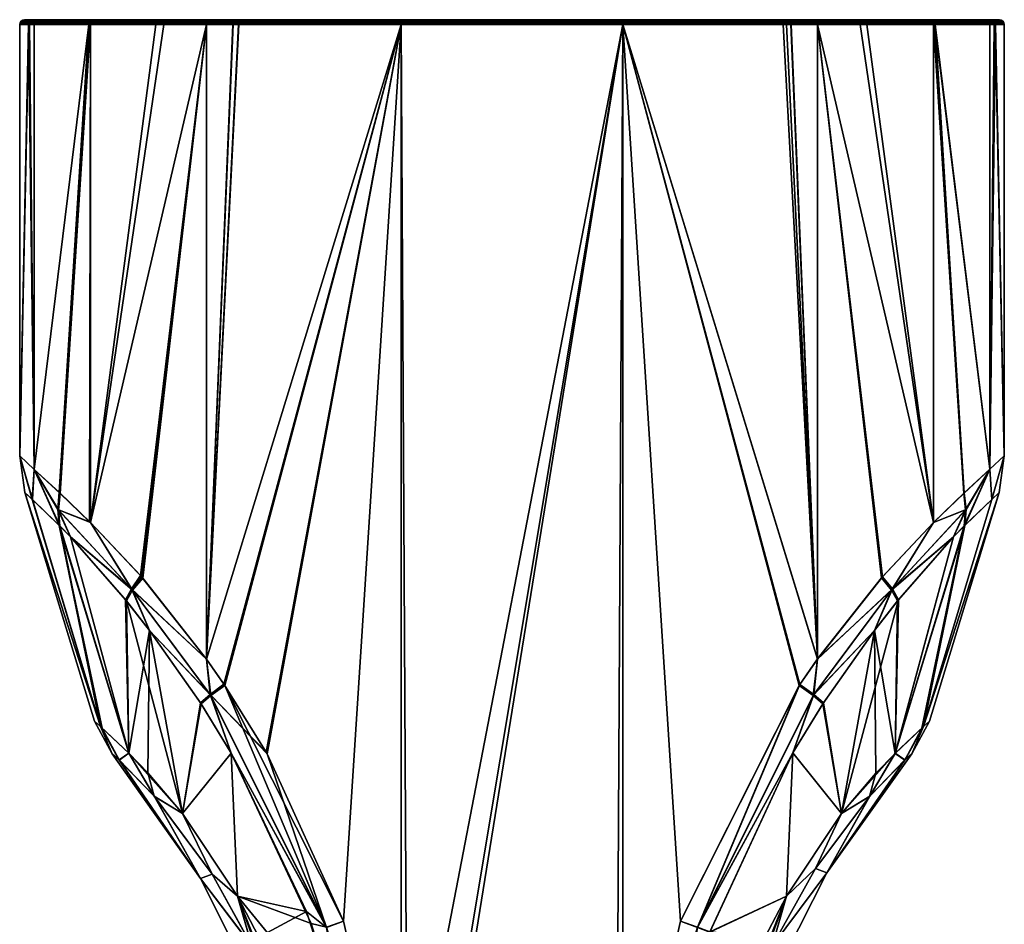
# Model space of a CAD drawing. Header units: centimetres. Extents: x 0.7 to 4.7, y -38.3 to 7.4.
# Tile 17 of 17: x 0.7 to 4.7, y 3.7 to 7.4. Entities that reach past the tile are written whole.
import ezdxf

# ---------------------------------------------------------------- set-up
doc = ezdxf.new("R2010")
doc.units = ezdxf.units.CM
doc.layers.get('0').update_dxf_attribs({"true_color": 0x5890e1})

msp = doc.modelspace()

# ---------------------------------------------------------------- meshes
at = {"color": 251, "true_color": 0x565656}
mesh = msp.add_polyface(dxfattribs=at)
corners = [(0.7323, 7.4413, 30.3458), (0.9734, 7.4413, 29.6971), (0.7254, 7.4367, 30.3448), (0.6785, 5.6437, 31.0387), (0.7155, 7.4224, 31.7048), (0.6785, 7.4224, 31.0387), (0.7387, 7.4224, 31.8452), (0.721, 7.4299, 31.7332), (0.7195, 7.4224, 31.7334), (0.9642, 7.4299, 32.3871), (0.7322, 7.4413, 31.7315), (0.7587, 7.4427, 31.8413), (0.7397, 7.4427, 31.7304), (0.7356, 7.4427, 31.7021), (0.6913, 7.4413, 31.0387), (0.6988, 7.4427, 31.0387), (0.6845, 7.4367, 31.0387), (0.7254, 7.4367, 31.7325), (0.6799, 7.4299, 31.0387), (0.9679, 7.4367, 32.3844), (0.9732, 7.4413, 32.3802), (0.7156, 7.4224, 30.3721), (0.721, 7.4299, 30.3442), (0.7196, 7.4224, 30.344), (0.9644, 7.4299, 29.6901), (0.7357, 7.4427, 30.375), (0.7397, 7.4427, 30.3469), (0.7588, 7.4427, 30.2362), (0.7387, 7.4224, 30.2322), (0.968, 7.4367, 29.6928)]
mesh.append_faces([[corners[k] for k in face] for face in [(0, 1, 2), (3, 4, 5), (6, 7, 8), (6, 9, 7), (10, 11, 12), (13, 10, 12), (13, 14, 10), (13, 15, 14), (14, 16, 10), (10, 16, 17), (16, 18, 17), (17, 18, 7), (19, 17, 7), (5, 4, 18), (18, 4, 7), (7, 4, 8), (11, 10, 20), (20, 10, 17), (5, 18, 21), (21, 18, 22), (23, 22, 24), (22, 18, 2), (15, 25, 14), (14, 25, 0), (16, 0, 2), (18, 16, 2), (25, 26, 0), (0, 26, 27), (28, 23, 24), (23, 21, 22), (14, 0, 16), (22, 2, 29), (27, 1, 0)]], dxfattribs={"color": 251})
mesh = msp.add_polyface(dxfattribs=at)
corners = [(1.5823, 7.4224, 32.7521), (2.2533, 7.4299, 32.8153), (1.5599, 7.4299, 32.7452), (1.5597, 7.426, 32.7462), (1.231, 7.4299, 32.6177), (1.561, 7.4367, 32.7408), (2.2533, 7.4413, 32.8039), (1.587, 7.4427, 32.7323), (1.5627, 7.4413, 32.7341), (1.5644, 7.4427, 32.7269), (1.4563, 7.4427, 32.6958), (0.9732, 7.4413, 32.3802), (2.2533, 7.4367, 32.8107), (1.45, 7.4224, 32.7151), (1.5596, 7.4224, 32.7466), (1.2304, 7.426, 32.6186), (1.5601, 7.4367, 29.3368), (0.9734, 7.4413, 29.6971), (1.5618, 7.4413, 29.3435), (2.2533, 7.4367, 29.2667), (1.559, 7.4299, 29.3324), (2.2533, 7.4299, 29.2621), (1.5829, 7.4224, 29.3252), (1.5588, 7.426, 29.3314), (1.5587, 7.4224, 29.3311), (1.45, 7.4224, 29.3623), (1.2309, 7.426, 29.4585), (1.2314, 7.4299, 29.4595), (1.2821, 7.4427, 29.4536), (1.4563, 7.4427, 29.3816), (1.5636, 7.4427, 29.3508), (1.5875, 7.4427, 29.3449), (2.2533, 7.4413, 29.2735), (4.1384, 7.4427, 29.4533), (0.7357, 7.4427, 30.375), (0.6988, 7.4427, 31.0387), (0.7356, 7.4427, 31.7021), (0.7397, 7.4427, 31.7304)]
mesh.append_faces([[corners[k] for k in face] for face in [(0, 1, 2), (3, 2, 4), (2, 1, 5), (6, 7, 8), (7, 9, 8), (8, 9, 10), (5, 8, 11), (5, 12, 8), (3, 13, 14), (0, 3, 14), (0, 2, 3), (4, 15, 3), (3, 15, 13), (4, 2, 5), (11, 8, 10), (16, 17, 18), (19, 16, 18), (20, 21, 22), (23, 22, 24), (25, 23, 24), (25, 26, 23), (23, 27, 20), (22, 23, 20), (18, 28, 29), (30, 18, 29), (30, 31, 18), (18, 31, 32), (21, 20, 16), (16, 20, 27), (23, 26, 27)]], dxfattribs={"color": 251})
mesh.append_faces([[corners[k] for k in face] for face in [(33, 34, 35), (33, 35, 36), (33, 36, 37)]], dxfattribs={"vtx0": -1, "vtx2": -1, "color": 251})
mesh = msp.add_polyface(dxfattribs=at)
corners = [(1.2304, 7.426, 32.6186), (1.231, 7.4299, 32.6177), (0.9642, 7.4299, 32.3871), (0.9634, 7.426, 32.3879), (0.7387, 7.4224, 31.8452), (0.9639, 7.4224, 32.3891), (0.9706, 7.4224, 32.3976), (1.561, 7.4367, 32.7408), (0.9679, 7.4367, 32.3844), (0.721, 7.4299, 31.7332), (0.9732, 7.4413, 32.3802), (1.4563, 7.4427, 32.6958), (1.2501, 7.4427, 32.6067), (0.9865, 7.4427, 32.385), (0.9792, 7.4427, 32.3757), (0.7587, 7.4427, 31.8413), (0.7254, 7.4367, 31.7325), (1.2401, 7.4224, 32.6245), (1.45, 7.4224, 32.7151), (0.7387, 7.4224, 30.2322), (0.9644, 7.4299, 29.6901), (0.9635, 7.426, 29.6895), (0.9639, 7.4224, 29.6884), (0.9706, 7.4224, 29.6798), (0.968, 7.4367, 29.6928), (0.7254, 7.4367, 30.3448), (0.9734, 7.4413, 29.6971), (1.45, 7.4224, 29.3623), (1.2729, 7.4224, 29.4355), (1.2309, 7.426, 29.4585), (1.2314, 7.4299, 29.4595), (0.7588, 7.4427, 30.2362), (0.9793, 7.4427, 29.7017), (0.9865, 7.4427, 29.6924), (1.2821, 7.4427, 29.4536), (1.5618, 7.4413, 29.3435), (0.721, 7.4299, 30.3442), (1.5601, 7.4367, 29.3368)]
mesh.append_faces([[corners[k] for k in face] for face in [(0, 1, 2), (3, 2, 4), (5, 3, 4), (5, 6, 3), (3, 6, 0), (2, 3, 0), (1, 7, 8), (2, 8, 9), (10, 11, 12), (13, 10, 12), (13, 14, 10), (10, 14, 15), (10, 16, 8), (7, 10, 8), (6, 17, 0), (0, 17, 18), (2, 1, 8), (19, 20, 21), (22, 21, 23), (22, 19, 21), (24, 25, 26), (27, 28, 29), (29, 28, 23), (21, 29, 23), (21, 20, 29), (29, 20, 30), (26, 31, 32), (33, 26, 32), (33, 34, 26), (26, 34, 35), (24, 30, 20), (36, 24, 20), (26, 37, 24), (24, 37, 30)]], dxfattribs={"color": 251})
mesh = msp.add_polyface(dxfattribs=at)
corners = [(2.2533, 7.4224, 32.8167), (3.1677, 7.4299, 32.8153), (2.2533, 7.4299, 32.8153), (2.2533, 7.4412, 32.8042), (3.1677, 7.4413, 32.8039), (2.2533, 7.4413, 32.8039), (2.2533, 7.4367, 32.8107), (3.1677, 7.4412, 32.8042), (1.5823, 7.4224, 32.7521), (2.2533, 7.4302, 32.8152), (1.561, 7.4367, 32.7408), (1.5627, 7.4413, 32.7341), (2.2533, 7.4427, 32.7964), (1.587, 7.4427, 32.7323), (3.1677, 7.4367, 32.8107), (2.2533, 7.4427, 29.281), (3.1677, 7.4413, 29.2735), (2.2533, 7.4413, 29.2735), (2.2533, 7.4302, 29.2622), (3.1677, 7.4299, 29.2621), (2.2533, 7.4299, 29.2621), (2.2533, 7.4367, 29.2667), (3.1677, 7.4302, 29.2622), (1.5618, 7.4413, 29.3435), (2.2533, 7.4412, 29.2732), (1.5601, 7.4367, 29.3368), (1.5875, 7.4427, 29.3449), (2.2533, 7.4224, 29.2607), (1.5829, 7.4224, 29.3252), (4.1384, 7.4427, 29.4533), (1.5636, 7.4427, 29.3508), (1.4563, 7.4427, 29.3816), (1.2821, 7.4427, 29.4536), (0.9865, 7.4427, 29.6924), (0.9793, 7.4427, 29.7017), (0.7588, 7.4427, 30.2362), (0.7397, 7.4427, 30.3469), (0.7357, 7.4427, 30.375), (0.7397, 7.4427, 31.7304), (0.7587, 7.4427, 31.8413), (0.9792, 7.4427, 32.3757), (0.9865, 7.4427, 32.385), (1.2501, 7.4427, 32.6067), (1.4563, 7.4427, 32.6958), (1.5644, 7.4427, 32.7269)]
mesh.append_faces([[corners[k] for k in face] for face in [(0, 2, 8), (2, 9, 10), (10, 9, 6), (11, 6, 3), (5, 11, 3), (5, 12, 13), (21, 23, 24), (21, 18, 25), (25, 18, 20), (24, 23, 17), (26, 15, 17), (20, 27, 28)]], dxfattribs={"color": 251})
mesh.append_faces([[corners[k] for k in face] for face in [(0, 1, 2), (3, 4, 5), (6, 7, 3), (9, 14, 6), (15, 16, 17), (18, 19, 20), (21, 22, 18)]], dxfattribs={"vtx0": -1, "color": 251})
mesh.append_faces([[corners[k] for k in face] for face in [(29, 26, 30), (29, 30, 31), (29, 31, 32), (29, 32, 33), (29, 33, 34), (29, 34, 35), (29, 35, 36), (29, 36, 37), (29, 38, 39), (29, 39, 40), (29, 40, 41), (29, 41, 42), (29, 42, 43), (29, 43, 44), (29, 44, 13)]], dxfattribs={"vtx0": -1, "vtx2": -1, "color": 251})
mesh = msp.add_polyface(dxfattribs=at)
corners = [(3.1677, 7.4367, 32.8107), (3.8583, 7.4413, 32.7341), (3.1677, 7.4412, 32.8042), (3.1677, 7.4302, 32.8152), (3.86, 7.4367, 32.7408), (3.1677, 7.4299, 32.8153), (3.1677, 7.4413, 32.8039), (3.825, 7.4427, 32.7344), (3.1677, 7.4427, 32.7964), (3.1677, 7.4224, 32.8167), (3.8296, 7.4224, 32.7542), (2.2533, 7.4302, 32.8152), (2.2533, 7.4427, 32.7964), (3.8436, 7.4224, 29.3266), (3.1677, 7.4224, 29.2607), (3.1677, 7.4299, 29.2621), (3.1677, 7.4302, 29.2622), (3.8609, 7.4367, 29.3368), (3.1677, 7.4367, 29.2667), (3.8592, 7.4413, 29.3435), (3.1677, 7.4412, 29.2732), (3.1677, 7.4413, 29.2735), (3.1677, 7.4427, 29.281), (3.8389, 7.4427, 29.3463), (2.2533, 7.4412, 29.2732), (2.2533, 7.4224, 29.2607), (4.1384, 7.4427, 29.4533), (2.2533, 7.4427, 29.281), (1.5875, 7.4427, 29.3449), (1.587, 7.4427, 32.7323), (2.2533, 7.4224, 32.8167), (2.2533, 7.4299, 32.8153), (2.2533, 7.4413, 32.8039), (2.2533, 7.4412, 32.8042), (2.2533, 7.4367, 32.8107), (2.2533, 7.4413, 29.2735), (2.2533, 7.4299, 29.2621), (2.2533, 7.4302, 29.2622), (2.2533, 7.4367, 29.2667)]
mesh.append_faces([[corners[k] for k in face] for face in [(0, 1, 2), (0, 3, 4), (4, 3, 5), (2, 1, 6), (7, 8, 6), (5, 9, 10), (13, 14, 15), (15, 16, 17), (17, 16, 18), (19, 18, 20), (21, 19, 20), (21, 22, 23)]], dxfattribs={"color": 251})
mesh.append_faces([[corners[k] for k in face] for face in [(11, 5, 3), (12, 6, 8), (24, 21, 20), (25, 15, 14), (24, 18, 38)]], dxfattribs={"vtx0": -1, "color": 251})
mesh.append_faces([[corners[k] for k in face] for face in [(26, 22, 27), (26, 27, 28), (26, 29, 12), (26, 12, 8)]], dxfattribs={"vtx0": -1, "vtx2": -1, "color": 251})
mesh.append_faces([[corners[k] for k in face] for face in [(30, 9, 5), (11, 31, 5), (12, 32, 6), (33, 2, 6), (34, 0, 2), (11, 3, 0), (27, 22, 21), (24, 35, 21), (25, 36, 15), (37, 16, 15), (38, 18, 16), (24, 20, 18)]], dxfattribs={"vtx2": -1, "color": 251})
mesh = msp.add_polyface(dxfattribs=at)
corners = [(3.86, 7.4367, 32.7408), (4.4478, 7.4413, 32.3802), (3.8583, 7.4413, 32.7341), (3.1677, 7.4367, 32.8107), (3.8611, 7.4299, 32.7452), (3.1677, 7.4299, 32.8153), (3.8296, 7.4224, 32.7542), (3.9709, 7.4224, 32.7151), (4.1906, 7.426, 32.6186), (3.8613, 7.426, 32.7462), (4.19, 7.4299, 32.6177), (4.4531, 7.4367, 32.3844), (4.1649, 7.4427, 32.6101), (3.9646, 7.4427, 32.6958), (3.8565, 7.4427, 32.7269), (3.825, 7.4427, 32.7344), (3.1677, 7.4413, 32.8039), (3.862, 7.4299, 29.3324), (4.1896, 7.4299, 29.4595), (3.8622, 7.426, 29.3314), (3.8436, 7.4224, 29.3266), (3.1677, 7.4299, 29.2621), (3.8609, 7.4367, 29.3368), (3.1677, 7.4413, 29.2735), (3.8389, 7.4427, 29.3463), (3.8592, 7.4413, 29.3435), (3.8574, 7.4427, 29.3508), (3.9646, 7.4427, 29.3816), (4.4476, 7.4413, 29.6971), (3.1677, 7.4367, 29.2667), (4.1901, 7.426, 29.4585), (4.1384, 7.4427, 29.4533), (3.1677, 7.4427, 29.281), (3.1677, 7.4427, 32.7964)]
mesh.append_faces([[corners[k] for k in face] for face in [(0, 1, 2), (3, 0, 2), (4, 5, 6), (7, 8, 9), (10, 11, 0), (4, 0, 5), (4, 10, 0), (4, 9, 10), (4, 6, 9), (1, 12, 2), (2, 12, 13), (14, 2, 13), (14, 15, 2), (2, 15, 16), (10, 9, 8), (17, 18, 19), (20, 17, 19), (20, 21, 17), (17, 21, 22), (18, 17, 22), (23, 24, 25), (24, 26, 25), (25, 26, 27), (27, 28, 25), (25, 28, 22), (29, 25, 22), (30, 19, 18)]], dxfattribs={"color": 251})
mesh.append_faces([[corners[k] for k in face] for face in [(31, 26, 24), (31, 24, 32), (31, 33, 15), (31, 15, 14), (31, 14, 13), (31, 13, 12)]], dxfattribs={"vtx0": -1, "vtx2": -1, "color": 251})
mesh.append_faces([[corners[k] for k in face] for face in [(31, 27, 26)]], dxfattribs={"vtx2": -1, "color": 251})
mesh = msp.add_polyface(dxfattribs=at)
corners = [(4.1384, 7.4427, 29.4533), (4.4417, 7.4427, 29.7017), (4.4344, 7.4427, 29.6924), (4.4531, 7.4367, 32.3844), (4.6956, 7.4367, 31.7325), (4.4478, 7.4413, 32.3802), (4.6822, 7.4224, 31.8452), (4.4568, 7.4299, 32.3871), (4.4576, 7.426, 32.3879), (4.6623, 7.4427, 31.8413), (4.4418, 7.4427, 32.3757), (4.4344, 7.4427, 32.385), (4.1649, 7.4427, 32.6101), (4.4504, 7.4224, 32.3976), (4.1906, 7.426, 32.6186), (4.19, 7.4299, 32.6177), (3.86, 7.4367, 32.7408), (4.4476, 7.4413, 29.6971), (4.6956, 7.4367, 30.3448), (4.453, 7.4367, 29.6928), (3.8609, 7.4367, 29.3368), (4.1896, 7.4299, 29.4595), (4.4566, 7.4299, 29.6901), (4.1901, 7.426, 29.4585), (4.6822, 7.4224, 30.2322), (4.4575, 7.426, 29.6895), (3.9646, 7.4427, 29.3816), (4.6622, 7.4427, 30.2362), (4.4504, 7.4224, 29.6798), (4.6813, 7.4427, 31.7304), (4.6849, 7.4427, 31.7053), (4.7222, 7.4427, 31.0387), (4.6861, 7.4427, 30.3809), (4.6813, 7.4427, 30.3469)]
mesh.append_faces([[corners[k] for k in face] for face in [(3, 4, 5), (6, 7, 8), (5, 9, 10), (11, 5, 10), (11, 12, 5), (13, 8, 14), (14, 8, 7), (15, 7, 3), (15, 14, 7), (16, 3, 5), (17, 18, 19), (20, 19, 21), (21, 22, 23), (24, 25, 22), (17, 26, 0), (2, 17, 0), (2, 1, 17), (17, 1, 27), (19, 20, 17), (22, 21, 19), (28, 23, 25), (25, 23, 22)]], dxfattribs={"color": 251})
mesh.append_faces([[corners[k] for k in face] for face in [(0, 1, 2)]], dxfattribs={"vtx0": -1, "color": 251})
mesh.append_faces([[corners[k] for k in face] for face in [(0, 12, 11), (0, 11, 10), (0, 10, 9), (0, 9, 29), (0, 29, 30), (0, 30, 31), (0, 31, 32), (0, 32, 33), (0, 33, 27), (0, 27, 1)]], dxfattribs={"vtx0": -1, "vtx2": -1, "color": 251})
mesh = msp.add_polyface(dxfattribs=at)
corners = [(4.7425, 7.4224, 31.0387), (4.7411, 7.4299, 31.0387), (4.7051, 7.4224, 31.7081), (4.7, 7.4299, 31.7332), (4.7014, 7.4224, 31.7334), (4.6822, 7.4224, 31.8452), (4.6956, 7.4367, 31.7325), (4.4568, 7.4299, 32.3871), (4.4531, 7.4367, 32.3844), (4.7222, 7.4427, 31.0387), (4.6849, 7.4427, 31.7053), (4.7297, 7.4413, 31.0387), (4.6887, 7.4413, 31.7315), (4.7365, 7.4367, 31.0387), (4.6813, 7.4427, 31.7304), (4.6623, 7.4427, 31.8413), (4.4478, 7.4413, 32.3802), (4.6861, 7.4427, 30.3809), (4.6886, 7.4413, 30.3458), (4.6813, 7.4427, 30.3469), (4.6622, 7.4427, 30.2362), (4.6956, 7.4367, 30.3448), (4.7, 7.4299, 30.3442), (4.453, 7.4367, 29.6928), (4.4566, 7.4299, 29.6901), (4.7063, 7.4224, 30.3781), (4.7013, 7.4224, 30.344), (4.6822, 7.4224, 30.2322), (4.4476, 7.4413, 29.6971)]
mesh.append_faces([[corners[k] for k in face] for face in [(0, 1, 2), (2, 1, 3), (4, 3, 5), (4, 2, 3), (3, 1, 6), (5, 3, 7), (7, 3, 8), (9, 10, 11), (11, 10, 12), (13, 12, 6), (1, 13, 6), (10, 14, 12), (12, 14, 15), (11, 12, 13), (6, 8, 3), (15, 16, 12), (12, 16, 6), (9, 11, 17), (17, 11, 18), (19, 18, 20), (19, 17, 18), (11, 13, 18), (18, 13, 21), (13, 1, 21), (21, 1, 22), (23, 22, 24), (0, 25, 1), (1, 25, 22), (22, 25, 26), (27, 22, 26), (27, 24, 22), (18, 28, 20), (18, 21, 28), (23, 21, 22)]], dxfattribs={"color": 251})
mesh = msp.add_polyface(dxfattribs=at)
corners = [(1.1397, 5.095, 29.53), (1.1151, 5.0499, 29.5876), (0.8877, 5.3098, 29.8635), (0.8362, 5.4227, 29.9244), (0.842, 5.3566, 29.9627), (0.7388, 5.5877, 30.2323), (0.7307, 5.4641, 30.4288), (0.6785, 5.6437, 31.0387), (0.6997, 5.4928, 31.0387), (0.8409, 5.4936, 29.8968), (0.8435, 5.4911, 29.8907), (0.9706, 5.3685, 29.6798), (1.1768, 5.15, 29.4914), (0.7306, 5.4643, 31.6486), (0.7388, 5.5877, 31.8451), (0.8437, 5.3549, 32.1192), (0.8382, 5.4206, 32.1578), (0.8877, 5.3097, 32.2138), (1.1437, 5.0901, 32.5504), (1.1188, 5.0452, 32.4928), (1.1857, 5.1399, 32.5918), (0.9706, 5.3684, 32.3976), (0.9671, 5.372, 32.3931), (0.8458, 5.4889, 32.1918), (1.5217, 4.7022, 29.3408), (2.2533, 7.4224, 29.2607), (1.5227, 4.7008, 29.3405), (1.6957, 4.4212, 29.3023), (1.6963, 4.42, 29.3022), (1.6998, 4.414, 29.3016), (2.0152, 3.7238, 29.2671), (2.0149, 3.7245, 32.8103), (2.2533, 7.4224, 32.8167), (1.5255, 4.6964, 32.7378), (1.45, 4.8057, 32.7151), (1.0116, 4.5277, 31.473), (1.0116, 4.5277, 30.6045)]
mesh.append_faces([[corners[k] for k in face] for face in [(0, 1, 2), (3, 2, 4), (5, 4, 6), (7, 6, 8), (7, 5, 6), (4, 5, 3), (3, 5, 9), (10, 3, 9), (10, 11, 3), (3, 11, 0), (2, 3, 0), (11, 12, 0), (8, 13, 7), (7, 13, 14), (14, 13, 15), (16, 15, 17), (18, 17, 19), (20, 21, 18), (18, 21, 16), (17, 18, 16), (21, 22, 16), (16, 22, 23), (14, 16, 23), (14, 15, 16), (24, 25, 26), (26, 25, 27), (27, 25, 28), (28, 25, 29), (29, 25, 30), (31, 32, 33), (33, 32, 34), (8, 35, 13), (36, 8, 6)]], dxfattribs={"color": 251})
mesh = msp.add_polyface(dxfattribs=at)
corners = [(0.6785, 7.4224, 31.0387), (0.7156, 7.4224, 30.3721), (0.6785, 5.6437, 31.0387), (0.7388, 5.5877, 30.2323), (0.7196, 7.4224, 30.344), (0.7387, 7.4224, 30.2322), (0.9639, 7.4224, 29.6884), (0.8409, 5.4936, 29.8968), (0.9706, 7.4224, 29.6798), (0.8435, 5.4911, 29.8907), (0.9706, 5.3685, 29.6798), (1.2729, 7.4224, 29.4355), (1.45, 7.4224, 29.3623), (1.1768, 5.15, 29.4914), (1.1813, 5.1449, 29.4884), (1.45, 4.8057, 29.3623), (1.5587, 7.4224, 29.3311), (1.5829, 7.4224, 29.3252), (2.2533, 7.4224, 29.2607), (1.5217, 4.7022, 29.3408), (1.45, 4.8057, 32.7151), (2.2533, 7.4224, 32.8167), (1.5823, 7.4224, 32.7521), (1.5596, 7.4224, 32.7466), (1.45, 7.4224, 32.7151), (1.1865, 5.139, 32.5923), (1.1857, 5.1399, 32.5918), (0.9706, 5.3684, 32.3976), (1.2401, 7.4224, 32.6245), (0.9706, 7.4224, 32.3976), (0.9671, 5.372, 32.3931), (0.8458, 5.4889, 32.1918), (0.9639, 7.4224, 32.3891), (0.7388, 5.5877, 31.8451), (0.7387, 7.4224, 31.8452), (0.7195, 7.4224, 31.7334), (0.7155, 7.4224, 31.7048)]
mesh.append_faces([[corners[k] for k in face] for face in [(0, 1, 2), (2, 1, 3), (3, 1, 4), (5, 3, 4), (5, 6, 3), (3, 6, 7), (7, 6, 8), (9, 8, 10), (9, 7, 8), (8, 11, 10), (10, 11, 12), (13, 12, 14), (13, 10, 12), (14, 12, 15), (15, 12, 16), (17, 15, 16), (17, 18, 15), (15, 18, 19), (20, 21, 22), (23, 20, 22), (23, 24, 20), (20, 24, 25), (25, 24, 26), (26, 24, 27), (27, 24, 28), (29, 27, 28), (29, 30, 27), (29, 31, 30), (29, 32, 31), (31, 32, 33), (33, 32, 34), (35, 33, 34), (35, 36, 33), (33, 36, 2)]], dxfattribs={"color": 251})
mesh = msp.add_polyface(dxfattribs=at)
corners = [(1.2351, 4.2387, 31.8888), (1.3507, 4.1686, 32.1485), (1.1292, 4.4169, 31.8782), (1.2335, 4.2404, 30.1908), (1.207, 4.3365, 30.0754), (1.3507, 4.1685, 29.9289), (1.6998, 4.414, 29.3016), (1.9446, 3.6983, 29.2908), (1.465, 4.6595, 29.3723), (1.6963, 4.42, 29.3022), (1.6957, 4.4212, 29.3023), (1.5514, 4.4173, 29.3944), (1.4245, 4.6246, 29.4288), (1.2146, 4.9231, 29.5205), (1.1397, 5.095, 29.53), (1.45, 4.8057, 29.3623), (1.1813, 5.1449, 29.4884), (1.5217, 4.7022, 29.3408), (1.5227, 4.7008, 29.3405), (1.2147, 4.9227, 32.5567), (1.4678, 4.6552, 32.706), (1.1437, 5.0901, 32.5504), (1.4272, 4.6204, 32.6495), (1.5514, 4.4178, 32.6832), (1.5255, 4.6964, 32.7378), (1.9444, 3.699, 32.7866), (1.45, 4.8057, 32.7151), (1.1865, 5.139, 32.5923), (2.0152, 3.7238, 29.2671), (2.2533, 7.4224, 29.2607), (2.2533, 2.6787, 29.2607), (2.2533, 2.6787, 32.8167), (2.2533, 7.4224, 32.8167), (2.0149, 3.7245, 32.8103), (1.5776, 3.8277, 32.2801), (1.5776, 3.8277, 29.7974), (1.0894, 4.3889, 31.4941), (1.4248, 3.9007, 31.0293), (1.0889, 4.3894, 30.5868)]
mesh.append_faces([[corners[k] for k in face] for face in [(0, 1, 2), (3, 4, 5), (6, 7, 8), (9, 8, 10), (9, 6, 8), (8, 11, 12), (13, 8, 12), (13, 14, 8), (15, 14, 16), (15, 8, 14), (15, 17, 8), (8, 17, 18), (10, 8, 18), (8, 7, 11), (19, 20, 21), (19, 22, 20), (20, 22, 23), (24, 20, 25), (24, 26, 20), (20, 26, 21), (21, 26, 27), (25, 20, 23), (28, 29, 30), (31, 32, 33), (19, 1, 22), (22, 1, 23), (23, 1, 34), (11, 35, 5), (12, 5, 13), (12, 11, 5), (5, 4, 13), (0, 36, 37), (37, 38, 3)]], dxfattribs={"color": 251})
mesh = msp.add_polyface(dxfattribs=at)
corners = [(1.9013, 3.012, 32.3676), (1.5776, 3.8277, 32.2801), (1.7524, 3.3523, 32.1998), (1.6371, 3.6207, 32.1682), (1.4724, 3.9183, 32.0975), (1.3507, 4.1686, 32.1485), (1.2351, 4.2387, 31.8888), (1.4724, 3.9183, 29.9799), (1.3507, 4.1685, 29.9289), (1.5776, 3.8277, 29.7974), (1.6365, 3.6219, 29.9094), (1.666, 3.6589, 29.7647), (1.7524, 3.3523, 29.8776), (1.2335, 4.2404, 30.1908), (2.0152, 3.7238, 29.2671), (2.2533, 2.6787, 29.2607), (1.9446, 3.6983, 29.2908), (2.0103, 3.2985, 29.3435), (1.8622, 3.7646, 29.3504), (1.5514, 4.4173, 29.3944), (1.6998, 4.414, 29.3016), (1.9444, 3.699, 32.7866), (1.5514, 4.4178, 32.6832), (1.8812, 3.7143, 32.7286), (2.0104, 3.2987, 32.7341), (2.2533, 2.6787, 32.8167), (2.0149, 3.7245, 32.8103), (1.5255, 4.6964, 32.7378), (1.7078, 3.3358, 31.0293), (1.4248, 3.9007, 31.0293), (2.2533, 7.4224, 32.8167), (2.2825, 2.1198, 32.8167), (3.1677, 7.4224, 29.2607), (2.2825, 2.1198, 29.2607)]
mesh.append_faces([[corners[k] for k in face] for face in [(0, 1, 2), (2, 1, 3), (3, 1, 4), (4, 1, 5), (6, 4, 5), (7, 8, 9), (10, 9, 11), (12, 10, 11), (10, 7, 9), (7, 13, 8), (14, 15, 16), (17, 18, 16), (16, 18, 19), (20, 14, 16), (21, 22, 23), (24, 21, 23), (21, 25, 26), (27, 21, 26), (23, 1, 24), (23, 22, 1), (1, 0, 24), (18, 11, 9), (19, 18, 9), (18, 17, 11), (28, 2, 3), (29, 3, 4), (6, 29, 4), (7, 29, 13), (7, 10, 29), (29, 10, 28), (3, 29, 28), (10, 12, 28)]], dxfattribs={"color": 251})
mesh.append_faces([[corners[k] for k in face] for face in [(15, 32, 33)]], dxfattribs={"vtx0": -1, "vtx1": -1, "color": 251})
mesh.append_faces([[corners[k] for k in face] for face in [(30, 25, 31)]], dxfattribs={"vtx2": -1, "color": 251})
mesh = msp.add_polyface(dxfattribs=at)
corners = [(3.4057, 3.7238, 29.2671), (3.1677, 7.4224, 29.2607), (3.8983, 4.7008, 29.3405), (3.971, 4.8057, 29.362), (3.8436, 7.4224, 29.3266), (3.8623, 7.4224, 29.3311), (3.9709, 7.4224, 29.3623), (4.2397, 5.1449, 29.4884), (4.4503, 5.3685, 29.6798), (4.1476, 7.4224, 29.4353), (4.4504, 7.4224, 29.6798), (4.4503, 5.3685, 32.3975), (4.4504, 7.4224, 32.3976), (4.1747, 7.4224, 32.6279), (3.9709, 7.4224, 32.7151), (4.2353, 5.1399, 32.5918), (3.971, 4.8058, 32.7154), (3.8614, 7.4224, 32.7466), (3.8296, 7.4224, 32.7542), (3.1677, 7.4224, 32.8167), (3.8955, 4.6964, 32.7378), (3.406, 3.7245, 32.8103), (2.2533, 7.4224, 32.8167), (2.2825, 2.1198, 32.8167), (4.5848, 5.4227, 29.9244), (4.2813, 5.095, 29.53), (4.2773, 5.0901, 32.5504), (4.5828, 5.4206, 32.1578), (3.8613, 7.426, 32.7462), (4.1906, 7.426, 32.6186), (4.4576, 7.426, 32.3879), (4.4578, 7.4224, 32.3882), (3.8622, 7.426, 29.3314), (4.1901, 7.426, 29.4585), (4.4575, 7.426, 29.6895), (4.4563, 7.4224, 29.6873), (2.2533, 2.6787, 29.2607), (2.2533, 7.4224, 29.2607)]
mesh.append_faces([[corners[k] for k in face] for face in [(0, 1, 2), (2, 1, 3), (3, 1, 4), (5, 3, 4), (5, 6, 3), (3, 6, 7), (7, 6, 8), (8, 6, 9), (10, 8, 9), (11, 12, 13), (14, 11, 13), (14, 15, 11), (14, 16, 15), (14, 17, 16), (16, 17, 18), (19, 16, 18), (19, 20, 16), (19, 21, 20), (8, 24, 25), (26, 27, 11), (28, 18, 17), (14, 28, 17), (14, 13, 29), (29, 13, 12), (30, 12, 31), (4, 32, 5), (32, 33, 6), (5, 32, 6), (34, 35, 10), (33, 10, 9), (6, 33, 9)]], dxfattribs={"color": 251})
mesh.append_faces([[corners[k] for k in face] for face in [(22, 23, 19)]], dxfattribs={"vtx0": -1, "vtx1": -1, "color": 251})
mesh.append_faces([[corners[k] for k in face] for face in [(36, 37, 1)]], dxfattribs={"vtx2": -1, "color": 251})
mesh = msp.add_polyface(dxfattribs=at)
corners = [(3.7542, 3.6574, 32.3131), (3.6741, 3.3667, 32.1986), (3.7839, 3.6207, 32.1682), (3.8435, 3.8279, 32.2803), (3.9635, 3.9417, 32.0891), (4.0702, 4.1682, 32.1483), (3.8435, 3.8279, 29.7972), (3.9635, 3.9417, 29.9884), (3.7844, 3.6218, 29.9094), (3.6742, 3.3667, 29.8789), (3.5198, 3.012, 29.7098), (4.0702, 4.1682, 29.9291), (3.5271, 3.6791, 29.3479), (3.4764, 3.6983, 29.2908), (3.8696, 4.418, 29.394), (3.4106, 3.2989, 29.3431), (3.1677, 2.6787, 29.2607), (3.4057, 3.7238, 29.2671), (3.8983, 4.7008, 29.3405), (3.8696, 4.418, 32.6834), (3.4766, 3.699, 32.7866), (3.5273, 3.6798, 32.7295), (3.8955, 4.6964, 32.7378), (3.406, 3.7245, 32.8103), (3.1677, 2.6787, 32.8167), (3.4106, 3.2989, 32.7343), (3.1385, 2.1198, 29.2607), (3.1677, 7.4224, 29.2607), (4.1875, 4.2404, 30.1908), (4.0106, 3.9243, 31.0387), (4.1859, 4.2387, 31.8888), (3.719, 3.3502, 31.0387), (2.2825, 2.1198, 32.8167), (3.1385, 2.1198, 32.8167), (3.1677, 7.4224, 32.8167), (2.2825, 1.9369, 29.2607), (2.2825, 2.1198, 29.2607)]
mesh.append_faces([[corners[k] for k in face] for face in [(0, 1, 2), (3, 2, 4), (5, 3, 4), (3, 0, 2), (6, 7, 8), (9, 6, 8), (9, 10, 6), (6, 11, 7), (12, 13, 14), (12, 15, 13), (13, 16, 17), (18, 13, 17), (19, 20, 21), (22, 23, 20), (20, 23, 24), (25, 21, 20), (28, 29, 7), (4, 29, 30), (4, 2, 29), (29, 2, 31), (8, 31, 9), (8, 29, 31), (8, 7, 29), (2, 1, 31), (12, 6, 10), (12, 14, 6), (3, 19, 21), (0, 21, 25), (0, 3, 21)]], dxfattribs={"color": 251})
mesh.append_faces([[corners[k] for k in face] for face in [(26, 27, 16)]], dxfattribs={"vtx0": -1, "color": 251})
mesh.append_faces([[corners[k] for k in face] for face in [(32, 33, 34), (35, 27, 26)]], dxfattribs={"vtx0": -1, "vtx1": -1, "vtx2": -1, "color": 251})
mesh.append_faces([[corners[k] for k in face] for face in [(24, 34, 33)]], dxfattribs={"vtx1": -1, "color": 251})
mesh.append_faces([[corners[k] for k in face] for face in [(35, 36, 27)]], dxfattribs={"vtx1": -1, "vtx2": -1, "color": 251})
mesh = msp.add_polyface(dxfattribs=at)
corners = [(3.1677, 2.6787, 29.2607), (3.1677, 7.4224, 29.2607), (3.4057, 3.7238, 29.2671), (3.1677, 7.4224, 32.8167), (3.1677, 2.6787, 32.8167), (3.406, 3.7245, 32.8103), (4.0702, 4.1682, 32.1483), (3.9635, 3.9417, 32.0891), (4.1859, 4.2387, 31.8888), (4.2119, 4.3343, 32.0046), (4.0702, 4.1682, 29.9291), (4.1875, 4.2404, 30.1908), (3.9635, 3.9417, 29.9884), (4.2918, 4.4169, 30.1992), (3.8983, 4.7008, 29.3405), (3.956, 4.6595, 29.3723), (3.4764, 3.6983, 29.2908), (3.971, 4.8057, 29.362), (4.2813, 5.095, 29.53), (4.2066, 4.9231, 29.5203), (3.9964, 4.6246, 29.4288), (3.8696, 4.418, 29.394), (4.2397, 5.1449, 29.4884), (3.971, 4.8058, 32.7154), (4.2773, 5.0901, 32.5504), (4.2353, 5.1399, 32.5918), (3.9532, 4.6552, 32.706), (3.8955, 4.6964, 32.7378), (3.4766, 3.699, 32.7866), (3.8696, 4.418, 32.6834), (3.9938, 4.6204, 32.6495), (4.2066, 4.9231, 32.557), (4.3321, 4.3894, 30.5868), (4.0106, 3.9243, 31.0387), (4.3316, 4.3889, 31.4941), (3.8435, 3.8279, 29.7972), (4.3059, 5.0499, 29.5876), (3.8435, 3.8279, 32.2803)]
mesh.append_faces([[corners[k] for k in face] for face in [(0, 1, 2), (3, 4, 5), (6, 7, 8), (9, 6, 8), (10, 11, 12), (10, 13, 11), (14, 15, 16), (14, 17, 15), (15, 17, 18), (19, 15, 18), (19, 20, 15), (15, 20, 21), (16, 15, 21), (17, 22, 18), (23, 24, 25), (23, 26, 24), (23, 27, 26), (26, 27, 28), (29, 26, 28), (29, 30, 26), (26, 30, 31), (24, 26, 31), (11, 32, 33), (33, 34, 8), (35, 21, 10), (10, 21, 20), (19, 10, 20), (19, 36, 10), (10, 36, 13), (31, 6, 9), (31, 30, 6), (6, 30, 29), (37, 6, 29)]], dxfattribs={"color": 251})
mesh = msp.add_polyface(dxfattribs=at)
corners = [(4.4504, 7.4224, 29.6798), (4.5775, 5.4911, 29.8907), (4.4503, 5.3685, 29.6798), (4.4563, 7.4224, 29.6873), (4.6821, 5.5883, 30.2322), (4.6822, 7.4224, 30.2322), (4.7013, 7.4224, 30.344), (4.7063, 7.4224, 30.3781), (4.7425, 5.6437, 31.0387), (4.7425, 7.4224, 31.0387), (4.7051, 7.4224, 31.7081), (4.6821, 5.5883, 31.8452), (4.7014, 7.4224, 31.7334), (4.6822, 7.4224, 31.8452), (4.4578, 7.4224, 32.3882), (4.5752, 5.4889, 32.1918), (4.4504, 7.4224, 32.3976), (4.4503, 5.3685, 32.3975), (4.5848, 5.4227, 29.9244), (4.579, 5.3566, 29.9627), (4.6904, 5.4643, 30.4288), (4.7213, 5.4928, 31.0387), (4.5333, 5.3097, 29.8636), (4.2813, 5.095, 29.53), (4.6904, 5.4643, 31.6486), (4.5773, 5.3549, 32.1192), (4.5828, 5.4206, 32.1578), (4.5333, 5.3097, 32.2138), (4.2773, 5.0901, 32.5504), (4.4576, 7.426, 32.3879), (4.4575, 7.426, 29.6895)]
mesh.append_faces([[corners[k] for k in face] for face in [(0, 1, 2), (0, 3, 1), (1, 3, 4), (4, 3, 5), (6, 4, 5), (6, 7, 4), (4, 7, 8), (8, 7, 9), (9, 10, 8), (8, 10, 11), (11, 10, 12), (13, 11, 12), (13, 14, 11), (11, 14, 15), (15, 14, 16), (17, 15, 16), (18, 2, 1), (4, 18, 1), (4, 19, 18), (4, 20, 19), (4, 8, 20), (20, 8, 21), (19, 22, 18), (18, 22, 23), (21, 8, 24), (24, 8, 11), (25, 11, 26), (27, 26, 28), (11, 15, 26), (26, 15, 17), (27, 25, 26), (25, 24, 11), (13, 29, 14), (5, 3, 30)]], dxfattribs={"color": 251})
mesh = msp.add_polyface(dxfattribs=at)
corners = [(1.0894, 4.3889, 31.4941), (1.1292, 4.4169, 31.8782), (1.0116, 4.5277, 31.473), (1.0603, 4.4151, 31.0387), (0.9876, 4.549, 31.0387), (1.2351, 4.2387, 31.8888), (1.0603, 4.4151, 31.0293), (1.0116, 4.5277, 30.6045), (1.0889, 4.3894, 30.5868), (1.019, 4.5211, 30.5552), (1.1291, 4.4172, 30.1991), (1.2335, 4.2404, 30.1908), (1.207, 4.3365, 30.0754), (1.2146, 4.9231, 29.5205), (1.1151, 5.0499, 29.5876), (1.1397, 5.095, 29.53), (1.1768, 5.15, 29.4914), (1.1813, 5.1449, 29.4884), (1.2147, 4.9227, 32.5567), (1.1437, 5.0901, 32.5504), (1.1188, 5.0452, 32.4928), (1.1857, 5.1399, 32.5918), (1.1865, 5.139, 32.5923), (0.6997, 5.4928, 31.0387), (0.7306, 5.4643, 31.6486), (0.8437, 5.3549, 32.1192), (0.8877, 5.3097, 32.2138), (1.3507, 4.1686, 32.1485), (0.8877, 5.3098, 29.8635), (0.842, 5.3566, 29.9627), (0.7307, 5.4641, 30.4288), (1.4248, 3.9007, 31.0293)]
mesh.append_faces([[corners[k] for k in face] for face in [(0, 1, 2), (3, 2, 4), (3, 0, 2), (0, 5, 1), (3, 4, 6), (6, 4, 7), (8, 7, 9), (10, 8, 9), (10, 11, 8), (10, 12, 11), (8, 6, 7), (13, 14, 15), (15, 16, 17), (18, 19, 20), (21, 19, 22), (4, 2, 23), (24, 2, 25), (25, 2, 1), (26, 1, 20), (26, 25, 1), (1, 27, 20), (20, 27, 18), (13, 12, 10), (14, 10, 28), (14, 13, 10), (28, 10, 29), (29, 10, 9), (7, 29, 9), (7, 30, 29), (7, 4, 23), (31, 0, 3), (6, 31, 3), (6, 8, 31)]], dxfattribs={"color": 251})
mesh = msp.add_polyface(dxfattribs=at)
corners = [(4.2119, 4.3343, 32.0046), (4.1859, 4.2387, 31.8888), (4.2915, 4.4165, 31.878), (4.3316, 4.3889, 31.4941), (4.4014, 4.5206, 31.5262), (4.4095, 4.5278, 31.473), (4.3607, 4.4151, 31.0387), (4.4334, 4.549, 31.0387), (4.4095, 4.5278, 30.6045), (4.3321, 4.3894, 30.5868), (4.2918, 4.4169, 30.1992), (4.1875, 4.2404, 30.1908), (4.2066, 4.9231, 29.5203), (4.2813, 5.095, 29.53), (4.3059, 5.0499, 29.5876), (4.2397, 5.1449, 29.4884), (4.4503, 5.3685, 29.6798), (4.5333, 5.3097, 29.8636), (4.3022, 5.0452, 32.4928), (4.2773, 5.0901, 32.5504), (4.2066, 4.9231, 32.557), (4.5333, 5.3097, 32.2138), (4.4503, 5.3685, 32.3975), (4.2353, 5.1399, 32.5918), (4.0106, 3.9243, 31.0387), (4.579, 5.3566, 29.9627), (4.6904, 5.4643, 30.4288), (4.7213, 5.4928, 31.0387), (4.6904, 5.4643, 31.6486), (4.5773, 5.3549, 32.1192)]
mesh.append_faces([[corners[k] for k in face] for face in [(0, 1, 2), (1, 3, 2), (2, 3, 4), (4, 3, 5), (5, 3, 6), (7, 5, 6), (7, 6, 8), (8, 6, 9), (10, 9, 11), (10, 8, 9), (12, 13, 14), (13, 15, 16), (17, 14, 13), (18, 19, 20), (18, 21, 19), (19, 22, 23), (9, 6, 24), (6, 3, 24), (10, 14, 17), (25, 10, 17), (25, 8, 10), (25, 26, 8), (8, 26, 27), (7, 8, 27), (7, 27, 5), (5, 27, 28), (29, 5, 28), (29, 4, 5), (29, 2, 4), (29, 21, 2), (2, 21, 18), (20, 2, 18), (20, 0, 2)]], dxfattribs={"color": 251})

doc.saveas('drawing.dxf')
